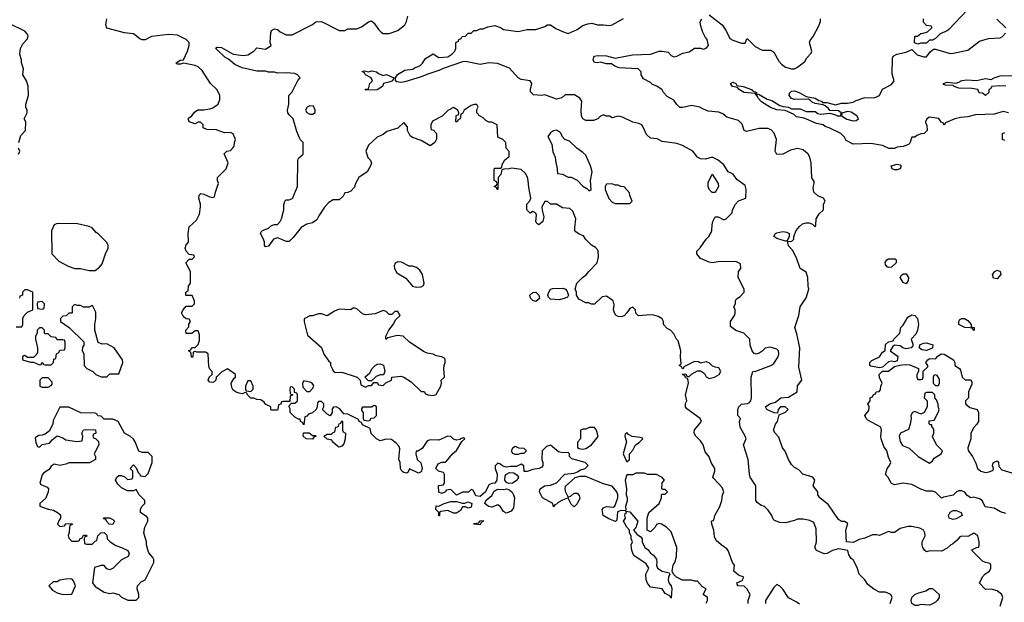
# Model space of a CAD drawing. Header units: inches. Extents: x 2380053 to 2584298, y 380219 to 546618.
# Tile 186 of 256: x 2438656 to 2445359, y 494058 to 498025. Entities that reach past the tile are written whole.
import ezdxf

# ---------------------------------------------------------------- set-up
doc = ezdxf.new("R2010")
doc.units = ezdxf.units.IN
doc.header["$MEASUREMENT"] = 0
doc.layers.add('C4439', color=7, linetype='Continuous')
doc.layers.add('C4449', color=7, linetype='Continuous')

msp = doc.modelspace()

# ---------------------------------------------------------------- linework, layer by layer
at = {"layer": 'C4439', "color": 2}
for points, elevation in [([(2440000, 497548), (2439999, 497550), (2439954, 497590), (2439898.9, 497678.9), (2439870, 497704), (2439850, 497713.2), (2439771.6, 497728.4), (2439750, 497722), (2439730, 497722), (2439718, 497730), (2439748, 497750), (2439770, 497752), (2439799, 497810), (2439808.7, 497850), (2439808.7, 497870), (2439788.7, 497890), (2439730, 497919.3), (2439670, 497925.2), (2439554, 497910), (2439510, 497888.7), (2439490, 497888), (2439474.6, 497894.6), (2439430, 497928), (2439370, 497935.3), (2439248.4, 497968.4), (2439242, 497990), (2439249.2, 498030)], 70), ([(2438649.2, 497190), (2438663.7, 497236.3), (2438695.3, 497270), (2438698, 497330), (2438686, 497350), (2438708, 497390), (2438708, 497410), (2438698, 497430), (2438698, 497450), (2438715.3, 497510), (2438713.6, 497573.6), (2438702, 497610), (2438678, 497650), (2438682, 497690), (2438668.7, 497731.3), (2438668.7, 497748.7), (2438658, 497790), (2438662, 497830), (2438678, 497862), (2438710, 497894), (2438714.6, 497914.6), (2438708, 497930), (2438690, 497948), (2438590, 497998)], 74), ([(2440000, 497820.6), (2439988, 497832), (2440000, 497837.1)], 66), ([(2440000, 497272.7), (2439994.6, 497274.6), (2439930, 497278), (2439906, 497290), (2439906, 497310), (2439887.3, 497327.3), (2439870, 497328), (2439850, 497315.3), (2439809.2, 497330), (2439802, 497350), (2439804.7, 497355.3), (2439828, 497370), (2439845.2, 497394.8), (2439869.1, 497410.9), (2439910, 497411.3), (2439950, 497418), (2439970, 497424.7), (2440000, 497444.7)], 70), ([(2438648, 497110), (2438658, 497130), (2438648, 497150)], 74), ([(2440000, 495596.1), (2439994, 495590), (2439992, 495570), (2439979.8, 495560.2), (2439970, 495555.3), (2439950, 495558), (2439938, 495570), (2439946, 495590), (2439966, 495610), (2439966, 495630), (2439950, 495646), (2439943.1, 495663.1), (2439938, 495750), (2439920.4, 495760.4), (2439862, 495762), (2439850, 495766), (2439838, 495762), (2439834, 495730), (2439830, 495726), (2439826, 495730), (2439822, 495762), (2439810, 495766), (2439808.4, 495771.6), (2439822, 495778), (2439827.3, 495792.7), (2439850, 495794), (2439870, 495814), (2439880.4, 495839.6), (2439880.4, 495880.4), (2439870, 495906), (2439850, 495906), (2439827.3, 495887.3), (2439788.9, 495888.9), (2439788, 495910), (2439807.3, 495932.7), (2439808.4, 495951.6), (2439818, 495970), (2439810, 495986), (2439788.4, 495988.4), (2439778, 495998), (2439766, 496010), (2439758, 496030), (2439768, 496050), (2439790, 496074), (2439830, 496074), (2439846, 496090), (2439846, 496110), (2439830, 496146), (2439790, 496146), (2439786, 496150), (2439786, 496170), (2439802, 496178), (2439806, 496210), (2439818, 496230), (2439818, 496310), (2439786, 496370), (2439810, 496394), (2439830, 496394), (2439846, 496410), (2439842, 496422), (2439810, 496426), (2439789.1, 496449.1), (2439782, 496470), (2439788.4, 496491.6), (2439806, 496510), (2439802, 496570), (2439810, 496614), (2439860.4, 496659.6), (2439879.3, 496700.7), (2439886.6, 496750), (2439886, 496770), (2439875.3, 496810), (2439878, 496830), (2439890, 496842), (2439910, 496838), (2439950, 496818), (2439966, 496814), (2439982, 496818), (2439988, 496850), (2440000, 496884.8)], 70), ([(2438632.7, 495932.7), (2438670, 495934), (2438678, 495950), (2438678, 495990), (2438686, 496010), (2438710, 496034), (2438746, 496050), (2438746, 496170), (2438710, 496186), (2438690, 496186), (2438674, 496170), (2438674, 496150), (2438658, 496142), (2438654, 496130)], 74)]:
    msp.add_lwpolyline(points, dxfattribs=dict(at, elevation=elevation))
at = {"layer": 'C4439', "color": 2, "elevation": 74}
for points in [[(2438910, 496638), (2438891.6, 496628.4), (2438871.6, 496588.4), (2438874, 496430), (2438922, 496382), (2438987.1, 496347.1), (2439031.1, 496331.1), (2439070.9, 496330.9), (2439130, 496318), (2439170, 496318), (2439200.2, 496339.8), (2439216.5, 496363.5), (2439239, 496430), (2439258, 496470), (2439258, 496490), (2439248, 496510), (2439190, 496568), (2439176.4, 496576.4), (2439148.4, 496608.4), (2439130, 496618), (2439050, 496635.3)], [(2438810, 496106), (2438778, 496102), (2438774, 496090), (2438778, 496058), (2438810, 496054), (2438822, 496058), (2438826, 496090)], [(2439030, 496086), (2439014, 496070), (2439014, 496030), (2439010, 496026), (2438990, 496026), (2438971.6, 496008.4), (2438950, 496006), (2438934, 495990), (2438934, 495970), (2438992, 495930), (2439091.6, 495831.6), (2439092, 495810), (2439083.6, 495796.4), (2439082, 495770), (2439092, 495750), (2439094, 495670), (2439114, 495650), (2439154, 495630), (2439174, 495610), (2439190, 495602), (2439210, 495594), (2439250, 495594), (2439270, 495614), (2439330, 495614), (2439358, 495690), (2439355.3, 495710), (2439298, 495790), (2439250, 495818), (2439216.4, 495816.4), (2439190, 495826), (2439168, 495910), (2439168, 495950), (2439175.3, 495990), (2439173.6, 496033.6), (2439154.6, 496074.6), (2439150, 496078), (2439130, 496068), (2439090, 496068), (2439070, 496078), (2439050, 496078)], [(2438810, 495926), (2438790, 495926), (2438774, 495910), (2438774, 495890), (2438764.7, 495870), (2438764.7, 495850), (2438778, 495790), (2438778, 495762), (2438772.7, 495747.3), (2438750, 495726), (2438710, 495726), (2438690, 495738), (2438683.6, 495736.4), (2438674, 495730), (2438674, 495710), (2438730, 495694), (2438750, 495694), (2438790, 495674), (2438802, 495678), (2438810, 495694), (2438818, 495678), (2438830, 495674), (2438870, 495674), (2438886, 495690), (2438887.3, 495712.7), (2438902, 495718), (2438906, 495750), (2438922, 495758), (2438930, 495774), (2438962, 495778), (2438966, 495790), (2438966, 495830), (2438962, 495842), (2438950, 495846), (2438910, 495846), (2438902, 495862), (2438870, 495866), (2438850, 495886), (2438830, 495886), (2438826, 495890), (2438826, 495910)], [(2438850, 495586), (2438810, 495586), (2438794, 495570), (2438794, 495530), (2438810, 495522), (2438850, 495522), (2438870, 495534), (2438876.4, 495543.6), (2438876.4, 495556.4)], [(2438990, 495386), (2438930, 495386), (2438883.6, 495296.4), (2438882, 495270), (2438856.9, 495223.1), (2438830, 495202), (2438810, 495195.3), (2438785.4, 495194.6), (2438762, 495178), (2438765.4, 495145.4), (2438778, 495118), (2438790, 495114), (2438808.4, 495131.6), (2438859, 495141), (2438876.4, 495163.6), (2438910, 495192), (2438950, 495178), (2438970, 495164.7), (2439046, 495154), (2439082, 495158), (2439086, 495190), (2439078, 495210), (2439090, 495232), (2439110, 495234), (2439172.7, 495232.7), (2439174, 495210), (2439158, 495202), (2439154, 495190), (2439158, 495178), (2439172.7, 495172.7), (2439192.7, 495152.7), (2439194, 495130), (2439162, 495070), (2439172, 495050), (2439172, 495030), (2439131.6, 495008.4), (2438990, 495008.7), (2438970, 494998), (2438930, 494988.7), (2438890, 494998), (2438870, 494986), (2438856.9, 494963.1), (2438819.6, 494940.4), (2438810, 494926), (2438792, 494870), (2438801, 494861), (2438842.8, 494842.8), (2438851, 494830), (2438850.8, 494810), (2438833.4, 494766.6), (2438792, 494730), (2438792.7, 494712.7), (2438850, 494691.3), (2438885.4, 494685.4), (2438914, 494670), (2438932.7, 494652.7), (2438934, 494630), (2438923.6, 494616.4), (2438914, 494590), (2438930, 494574), (2438962, 494578), (2438970, 494594), (2439012.7, 494592.7), (2439012.7, 494587.3), (2438998, 494582), (2438994, 494570), (2438992.7, 494532.7), (2438986.4, 494513.6), (2438990, 494494), (2439010, 494474), (2439050, 494474), (2439062, 494478), (2439066, 494490), (2439082, 494498), (2439090, 494514), (2439110, 494514), (2439112.7, 494507.3), (2439098, 494502), (2439094, 494490), (2439098, 494458), (2439110, 494454), (2439150, 494454), (2439170, 494474), (2439182, 494478), (2439188.4, 494511.6), (2439208, 494532), (2439230, 494534), (2439250, 494514), (2439252, 494490), (2439272, 494470), (2439310, 494444.7), (2439350, 494432), (2439392, 494410), (2439402, 494390), (2439394, 494370), (2439350, 494348), (2439292, 494290), (2439270, 494278), (2439250, 494286), (2439230, 494308), (2439210, 494308), (2439165.4, 494294.6), (2439151.3, 494190), (2439170, 494164.7), (2439230, 494126), (2439270, 494118), (2439290, 494122), (2439330, 494111.3), (2439350, 494092), (2439391.6, 494071.6), (2439450, 494072), (2439468, 494090), (2439468, 494110), (2439455.3, 494150), (2439459, 494170), (2439483.2, 494196.8), (2439510, 494212), (2439568, 494330), (2439568, 494350), (2439562, 494362), (2439534.6, 494394.6), (2439530, 494406), (2439519, 494450), (2439519, 494470), (2439502, 494530), (2439508.7, 494570), (2439528, 494610), (2439528, 494630), (2439520.4, 494640.4), (2439478, 494670), (2439478, 494690), (2439488, 494710), (2439508, 494730), (2439508, 494750), (2439468.9, 494788.9), (2439450, 494826), (2439430, 494818), (2439390, 494818), (2439350, 494838), (2439323.1, 494863.1), (2439308, 494890), (2439318, 494910), (2439330, 494922), (2439350, 494922), (2439374, 494910), (2439390, 494894), (2439422, 494898), (2439426, 494910), (2439426, 494950), (2439408, 494970), (2439430, 494994), (2439450, 494974), (2439462, 494942), (2439474, 494930), (2439478, 494918), (2439510, 494914), (2439530, 494934), (2439558, 495010), (2439558, 495050), (2439530, 495078), (2439490, 495078), (2439467.3, 495087.3), (2439442, 495150), (2439430, 495168), (2439410, 495188), (2439368.9, 495208.9), (2439326, 495290), (2439290, 495306), (2439230, 495306), (2439210, 495326), (2439187.3, 495327.3), (2439182, 495342), (2439170, 495346), (2439072.7, 495347.3)], [(2439290, 494588), (2439266, 494590), (2439246, 494610), (2439242, 494622), (2439230, 494626), (2439227.3, 494632.7), (2439267.3, 494632.7), (2439290, 494622), (2439302, 494610)], [(2439010, 494218), (2438970, 494215.3), (2438930, 494208), (2438910, 494198), (2438883.6, 494196.4), (2438854, 494170), (2438879.6, 494139.6), (2438910, 494122), (2438950, 494111.3), (2439010, 494114), (2439035.3, 494170), (2439023.1, 494203.1)]]:
    msp.add_lwpolyline(points, close=True, dxfattribs=at)
at = {"layer": 'C4449', "color": 2}
for points, elevation in [([(2445104.7, 498090), (2444981.4, 497958.6), (2444970, 497949.2), (2444922, 497930), (2444890, 497898), (2444870, 497886), (2444850, 497886), (2444830, 497866), (2444790, 497866), (2444770, 497858), (2444747.3, 497867.3), (2444750, 497912), (2444767.3, 497912.7), (2444790, 497932), (2444807.3, 497932.7), (2444836.4, 497943.6), (2444866, 497970), (2444862, 497982), (2444830, 497986), (2444808.4, 498008.4), (2444808.4, 498031.6)], 54), ([(2440000, 497837.1), (2440002, 497838), (2440030, 497836.3), (2440110, 497790.6), (2440177.5, 497782.5), (2440210, 497785.5), (2440249, 497810), (2440270, 497834), (2440330, 497824.9), (2440368, 497850), (2440362, 497870), (2440364.7, 497935.3), (2440370, 497952), (2440390, 497962), (2440410, 497958), (2440430, 497942), (2440470, 497922), (2440510, 497922), (2440650, 497992), (2440671.6, 498011.6), (2440710, 498012), (2440830, 497952), (2440870, 497952), (2440890, 497962), (2440950, 497962), (2440983.1, 497976.9), (2441030, 498011.3), (2441050, 498018), (2441070, 498002), (2441098, 497958), (2441118, 497938), (2441130, 497931), (2441170, 497930.8), (2441230, 497951), (2441277.2, 497990), (2441290, 498012), (2441299.3, 498050)], 66), ([(2444582, 494050), (2444595.3, 494090), (2444586, 494110), (2444550, 494128), (2444510, 494128), (2444470, 494148), (2444430, 494178), (2444408.7, 494210), (2444369.5, 494249.5), (2444356, 494296), (2444330, 494346), (2444316.4, 494356.4), (2444300.2, 494380.2), (2444293.2, 494410), (2444230, 494421.1), (2444190, 494411.1), (2444150.3, 494389.7), (2444131.9, 494388.1), (2444079, 494410), (2444068.7, 494430), (2444081.2, 494470), (2444078.6, 494558.6), (2444062, 494602), (2444034.6, 494614.6), (2443990, 494624), (2443950, 494624), (2443930, 494614), (2443870, 494598), (2443830, 494602), (2443794, 494614), (2443784, 494624), (2443775.3, 494650), (2443750, 494686), (2443726, 494710), (2443700.2, 494720.2), (2443676.4, 494736.4), (2443668, 494750), (2443668, 494850), (2443629.3, 494909.3), (2443624, 494930), (2443615.3, 495030), (2443584, 495130), (2443602, 495170), (2443595.3, 495190), (2443561.2, 495250), (2443555.3, 495290), (2443562, 495310), (2443544, 495330), (2443543.6, 495370), (2443551.8, 495390), (2443570, 495408.2), (2443610, 495410.8), (2443622.7, 495417.3), (2443633.2, 495430), (2443637.2, 495450), (2443635.3, 495590), (2443646, 495630), (2443667.3, 495632.7), (2443770, 495671.3), (2443790, 495684.7), (2443819, 495730), (2443824, 495750), (2443822, 495770), (2443810, 495782), (2443764.5, 495795.5), (2443730, 495788.7), (2443710, 495768), (2443690, 495755.3), (2443670, 495748.7), (2443654.6, 495754.6), (2443642, 495770), (2443628.7, 495810), (2443626, 495850), (2443586, 495890), (2443530, 495909), (2443495.3, 495935.3), (2443495.3, 495970), (2443522, 496010), (2443526, 496026), (2443526, 496050), (2443518, 496070), (2443528, 496090), (2443528, 496110), (2443536.4, 496123.6), (2443560.4, 496139.6), (2443588, 496170), (2443588, 496190), (2443546, 496270), (2443548, 496310), (2443566, 496330), (2443562, 496362), (2443530, 496378), (2443410, 496377.2), (2443370, 496369), (2443350, 496373.2), (2443290, 496398), (2443266, 496430), (2443266, 496450), (2443288.4, 496471.6), (2443328.9, 496531.1), (2443348, 496550), (2443363.1, 496576.9), (2443368.7, 496590), (2443368.9, 496628.9), (2443374, 496650), (2443390, 496682), (2443410, 496682), (2443450, 496662), (2443466, 496670), (2443506, 496710), (2443508, 496730), (2443528, 496770), (2443550, 496792), (2443598, 496810), (2443601.2, 496870), (2443595.5, 496895.5), (2443538, 496938), (2443512.5, 496972.5), (2443479, 496990), (2443450, 497038), (2443410, 497068), (2443370, 497088), (2443323.6, 497076.4), (2443290, 497078), (2443268.9, 497088.9), (2443238, 497130), (2443168.9, 497168.9), (2443130, 497182), (2443030, 497195.3), (2442994.6, 497214.6), (2442950, 497219), (2442922.9, 497242.9), (2442898.6, 497298.6), (2442890, 497308.7), (2442870, 497318), (2442830, 497328), (2442760.4, 497360.4), (2442730, 497368), (2442690, 497358), (2442670, 497368), (2442648.9, 497368.9), (2442630, 497378), (2442610, 497368), (2442590.9, 497349.1), (2442561, 497339), (2442510, 497339.6), (2442489.7, 497349.7), (2442480.9, 497370), (2442478, 497410), (2442482, 497470), (2442468, 497490), (2442432.9, 497512.9), (2442370, 497513.2), (2442346.8, 497493.2), (2442310, 497485.2), (2442230, 497514), (2442210, 497509.2), (2442153.6, 497513.6), (2442134, 497534), (2442133.2, 497550), (2442142, 497590), (2442130, 497608), (2442070, 497619), (2442050, 497629), (2441990, 497695.3), (2441907.5, 497727.5), (2441848.7, 497731.3), (2441790, 497721.2), (2441690, 497739.7), (2441670, 497737.6), (2441545.1, 497694.9), (2441510, 497678.4), (2441427.1, 497652.9), (2441390, 497635.6), (2441277, 497603), (2441250, 497597.6), (2441222.9, 497602.9), (2441214, 497610), (2441213.2, 497630), (2441227.7, 497652.3), (2441278.4, 497681.6), (2441331.1, 497688.9), (2441342.7, 497697.3), (2441379, 497710), (2441399, 497730), (2441419, 497761), (2441470, 497792), (2441510, 497766.8), (2441570, 497772), (2441598, 497790), (2441618, 497810), (2441626, 497830), (2441626, 497870), (2441642, 497878), (2441646, 497890), (2441662, 497898), (2441668.4, 497911.6), (2441690, 497914), (2441710, 497934), (2441730, 497934), (2441748.4, 497951.6), (2441767.3, 497952.7), (2441790, 497962), (2441810, 497962), (2441843.1, 497976.9), (2441890, 497984.7), (2441930, 497971.3), (2441950, 497958), (2442050, 497944.7), (2442110, 497958), (2442170, 497958), (2442230, 497978), (2442250, 497991.3), (2442270, 497991.3), (2442306.4, 497966.4), (2442350, 497944.7), (2442390, 497932), (2442450, 497958), (2442490, 497984.7), (2442523.1, 497996.9), (2442550, 498001), (2442590, 497991), (2442630.8, 497990.8), (2442670, 497984.7), (2442690, 497991), (2442765.6, 498034.4)], 62), ([(2445329.3, 494030.7), (2445348.7, 494090), (2445342, 494110), (2445310, 494135.3), (2445270, 494148), (2445230, 494146), (2445188.7, 494188.7), (2445210, 494232), (2445228.9, 494251.1), (2445258, 494270), (2445266, 494290), (2445266, 494310), (2445262, 494322), (2445230, 494328), (2445210, 494338), (2445138, 494410), (2445142, 494418), (2445168.4, 494431.6), (2445186, 494434), (2445188, 494450), (2445188, 494470), (2445178, 494510), (2445150, 494528), (2445110, 494506), (2445070, 494508.7), (2445056.9, 494503.1), (2445038, 494482), (2445005.4, 494454.6), (2444994, 494450), (2444970, 494426), (2444930, 494406), (2444851.6, 494408.4), (2444830, 494402), (2444818, 494410), (2444804, 494430), (2444799, 494450), (2444799, 494470), (2444819.3, 494510), (2444818, 494530), (2444808.3, 494548.3), (2444783.3, 494563.3), (2444725.8, 494574.2), (2444705.1, 494574.9), (2444650, 494559.5), (2444610, 494532.3), (2444590, 494532.7), (2444570, 494540.9), (2444510, 494512.3), (2444490, 494518), (2444462, 494518), (2444410, 494494), (2444370, 494485.6), (2444330, 494465.4), (2444285.2, 494470), (2444279, 494550), (2444294, 494594), (2444270, 494608), (2444250, 494608.7), (2444230, 494622), (2444161.5, 494721.5), (2444102, 494770), (2444089, 494790), (2444088.7, 494810), (2444058, 494850), (2444068.7, 494890), (2444055.3, 494910), (2443988, 494930), (2443960.4, 494960.4), (2443930, 494975.3), (2443910, 494995.3), (2443889.5, 495029.5), (2443866.3, 495086.3), (2443849, 495110), (2443823.1, 495183.1), (2443798, 495210), (2443788, 495230), (2443802, 495270), (2443815.3, 495290), (2443826, 495334), (2443870, 495352), (2443888, 495370), (2443866, 495390), (2443834, 495390), (2443818, 495370), (2443814, 495346), (2443792, 495348), (2443742, 495370), (2443733.2, 495390), (2443762, 495410), (2443800.1, 495419.9), (2443837.2, 495450), (2443890, 495454.4), (2443949, 495490), (2443950, 495531.3), (2443981.2, 495570), (2443960.1, 495660.1), (2443966.6, 495790), (2443946.8, 495886.8), (2443932.3, 495930), (2443959, 496010), (2443969, 496070), (2444009.4, 496130.6), (2444029, 496190), (2444024, 496210), (2444022, 496270), (2444010, 496306), (2443969, 496330), (2443943.1, 496403.1), (2443916.4, 496456.4), (2443890, 496486), (2443882, 496518), (2443910, 496514), (2443926, 496530), (2443926, 496550), (2443942, 496590), (2443963.3, 496616.7), (2443985.8, 496634.2), (2444010, 496642), (2444030, 496641), (2444052, 496632), (2444070, 496614), (2444074.6, 496625.4), (2444077.2, 496670), (2444097.2, 496702.8), (2444128, 496730), (2444128.7, 496770), (2444138, 496790), (2444128, 496810), (2444090, 496826), (2444062, 496850), (2444058, 496882), (2444065.2, 496910), (2444063.1, 496923.1), (2444048.9, 496948.9), (2444044, 497050), (2444034, 497090), (2444024, 497110), (2443990, 497139), (2443950, 497149), (2443903.5, 497136.5), (2443850, 497108.7), (2443810, 497108), (2443798, 497130), (2443808.7, 497210), (2443792.9, 497252.9), (2443773.6, 497273.6), (2443750, 497284), (2443690, 497285.2), (2443603.1, 497263.1), (2443588, 497270), (2443573.2, 497313.2), (2443550, 497338), (2443470, 497362), (2443443.1, 497383.1), (2443414.6, 497394.6), (2443343.1, 497403.1), (2443310, 497415.3), (2443286, 497430), (2443230, 497442), (2443170, 497428), (2443150, 497428), (2443128.9, 497448.9), (2443110, 497478), (2443063.1, 497503.1), (2443038, 497530), (2443028.4, 497548.4), (2442993.6, 497573.6), (2442964.7, 497584.7), (2442950, 497598), (2442903.1, 497623.1), (2442886, 497650), (2442886, 497670), (2442866, 497690), (2442737.5, 497697.5), (2442707.9, 497707.9), (2442683.7, 497723.7), (2442650, 497724.7), (2442610, 497736), (2442590, 497732), (2442570, 497734.5), (2442558.7, 497750), (2442563.5, 497770), (2442570, 497776.5), (2442590, 497781.1), (2442650, 497778.7), (2442710, 497763.8), (2442827.1, 497787.1), (2442950, 497791.3), (2443010, 497811.3), (2443030, 497812), (2443070, 497804.7), (2443090, 497782), (2443110, 497771.3), (2443130, 497776), (2443170, 497798), (2443212.9, 497807.1), (2443250, 497832), (2443290, 497832), (2443310, 497824.7), (2443330, 497831.3), (2443344, 497850), (2443341.2, 497870), (2443336, 497890), (2443324.1, 497904.1), (2443305.1, 497945.1), (2443289.4, 497990), (2443289.3, 498010), (2443299, 498030)], 58), ([(2443350, 498058), (2443438, 497990), (2443464.7, 497950), (2443490, 497898), (2443510, 497886), (2443570, 497864.7), (2443593.6, 497866.4), (2443606, 497894), (2443610, 497894), (2443663, 497843), (2443710, 497818), (2443770, 497818.8), (2443790, 497804.7), (2443823.4, 497743.4), (2443842, 497722), (2443870, 497701), (2443910, 497690.8), (2443930, 497691), (2443950, 497701), (2444000.2, 497739.8), (2444014.6, 497765.4), (2444042.7, 497797.3), (2444049.2, 497810), (2444032.7, 497870), (2444036.5, 497883.5), (2444058, 497910), (2444096.4, 497983.6), (2444107.3, 498012.7), (2444108, 498030)], 58), ([(2445368, 497970), (2445308.4, 498028.4)], 54), ([(2445386, 497390), (2445350, 497399), (2445290, 497382), (2445163.1, 497376.9), (2445110, 497364.5), (2445060.9, 497359.1), (2445022, 497350), (2444974, 497330), (2444958, 497322), (2444950, 497306), (2444942, 497322), (2444930, 497326), (2444912.9, 497352.9), (2444850, 497362), (2444832, 497350), (2444822, 497330), (2444822, 497322), (2444832, 497308), (2444834, 497270), (2444814, 497250), (2444792.7, 497247.3), (2444763.6, 497236.4), (2444750, 497226), (2444730, 497226), (2444716, 497184), (2444705.4, 497174.6), (2444670, 497162), (2444630, 497158), (2444610, 497148), (2444571.6, 497148.4), (2444530, 497168), (2444450, 497182), (2444330, 497178), (2444283.1, 497203.1), (2444270, 497226), (2444246, 497250), (2444166, 497290), (2444138, 497298), (2444126, 497310), (2444079.3, 497319.3), (2443995.8, 497355.8), (2443944.4, 497364.4), (2443922.4, 497382.4), (2443866, 497406), (2443810, 497411.6), (2443766.9, 497426.9), (2443706.4, 497466.4), (2443682, 497490), (2443679.6, 497499.6), (2443662, 497522), (2443588.7, 497530), (2443554, 497550), (2443542.7, 497562.7), (2443509.3, 497570), (2443494, 497590), (2443510, 497600.7), (2443530.8, 497590), (2443538, 497578), (2443582, 497570), (2443638, 497550), (2443642.8, 497542.8), (2443670.8, 497530), (2443672.7, 497512.7), (2443682, 497518), (2443690, 497516.3), (2443744.6, 497484.6), (2443776, 497476), (2443830, 497441.6), (2443853.9, 497433.9), (2443890.3, 497430.3), (2443910, 497417.3), (2443970, 497419), (2444010, 497399.5), (2444070, 497399.3), (2444090, 497386), (2444110, 497382.6), (2444170, 497387.7), (2444210, 497378), (2444222, 497370), (2444246, 497370), (2444248.7, 497390), (2444230, 497404), (2444170, 497406), (2444161.2, 497421.2), (2444139.3, 497439.3), (2444125.6, 497445.6), (2444070, 497455.3), (2444050, 497464), (2444038, 497478), (2444024.7, 497484.7), (2443930, 497482.7), (2443910, 497489.4), (2443894, 497510), (2443895.3, 497524.7), (2443910, 497538), (2443930, 497541), (2443962, 497530), (2444010, 497502), (2444072, 497490), (2444095.3, 497475.3), (2444114, 497470), (2444122, 497462), (2444150, 497461), (2444210, 497444.7), (2444250, 497456), (2444290, 497456), (2444330, 497462.8), (2444350, 497476), (2444410, 497494.8), (2444472.7, 497492.7), (2444508, 497510), (2444530, 497552), (2444590, 497584.7), (2444608.7, 497610), (2444594.6, 497654.6), (2444596.4, 497763.6), (2444603.1, 497776.9), (2444626, 497790), (2444690, 497804.7), (2444730, 497822), (2444766.4, 497786.4), (2444810, 497772), (2444830, 497772), (2444853.6, 497806.4), (2444876.4, 497823.6), (2444890, 497824.7), (2444990, 497794.8), (2445010, 497797.3), (2445110, 497818), (2445190, 497878), (2445250, 497898), (2445330, 497902), (2445346, 497910), (2445367.3, 497932.7)], 54), ([(2443615.3, 494050), (2443615.3, 494070), (2443628, 494110), (2443608.4, 494148.4), (2443588, 494168), (2443546, 494170), (2443540.4, 494180.4), (2443538, 494190), (2443574.6, 494205.4), (2443586, 494230), (2443550, 494242), (2443518, 494270), (2443522, 494310), (2443509.2, 494329.2), (2443479, 494410), (2443470, 494422), (2443430, 494448.7), (2443398, 494478), (2443384.7, 494504.7), (2443382, 494550), (2443368, 494590), (2443366, 494610), (2443382, 494618), (2443388, 494650), (2443421.2, 494710), (2443436, 494750), (2443441.2, 494790), (2443449, 494810), (2443438.6, 494838.6), (2443380.2, 494900.2), (2443375.3, 494910), (2443388.7, 494950), (2443388, 494970), (2443362, 495010), (2443348.9, 495048.9), (2443322, 495082), (2443308.7, 495130), (2443290, 495158), (2443258, 495190), (2443248, 495210), (2443250, 495232), (2443298, 495290), (2443288.7, 495310), (2443196.4, 495376.4), (2443188, 495390), (2443188.9, 495411.1), (2443198, 495430), (2443188.7, 495470), (2443208, 495550), (2443207.3, 495567.3), (2443202, 495582), (2443190, 495586), (2443182, 495602), (2443170, 495606), (2443168, 495612), (2443190, 495614), (2443198, 495598), (2443210, 495594), (2443228.4, 495611.6), (2443270, 495634), (2443290, 495634), (2443316.9, 495616.9), (2443330, 495594), (2443350, 495582), (2443386, 495590), (2443418, 495610), (2443428, 495630), (2443414.6, 495654.6), (2443390, 495658), (2443370, 495668), (2443350, 495688), (2443330, 495695.3), (2443290, 495686), (2443276.4, 495696.4), (2443250, 495698), (2443178, 495662), (2443172.7, 495647.3), (2443167.3, 495647.3), (2443162, 495662), (2443146, 495670), (2443158, 495682), (2443154, 495730), (2443157.2, 495770), (2443139, 495839), (2443126, 495850), (2443110, 495886), (2443086, 495910), (2443063.1, 495923.1), (2443038, 495950), (2443038, 495970), (2443028.4, 495988.4), (2443003.1, 496003.1), (2442973.6, 496013.6), (2442950, 496015.3), (2442868.4, 496008.4), (2442850, 496026), (2442848, 496050), (2442830, 496068), (2442810, 496059), (2442790, 496028), (2442770, 496008), (2442750, 496002), (2442730, 496005.2), (2442713.6, 496013.6), (2442704, 496030), (2442699, 496050), (2442703.1, 496083.1), (2442695.3, 496110), (2442650, 496142), (2442622, 496138), (2442570, 496088), (2442548.9, 496088.9), (2442530, 496098), (2442510, 496098), (2442463.1, 496123.1), (2442446, 496150), (2442446, 496170), (2442438, 496190), (2442448.7, 496230), (2442488, 496270), (2442515.3, 496290), (2442530, 496311.3), (2442586, 496370), (2442595.3, 496410), (2442593.6, 496453.6), (2442574.6, 496474.6), (2442548, 496490), (2442508.9, 496528.9), (2442494, 496554), (2442464.7, 496564.7), (2442441.2, 496581.2), (2442435.3, 496590), (2442434, 496610), (2442442, 496670), (2442422, 496722), (2442400.2, 496740.2), (2442350, 496744), (2442310, 496768), (2442270, 496768.7), (2442250, 496788), (2442230, 496788), (2442211.3, 496750), (2442211.6, 496728.4), (2442223.5, 496683.5), (2442217.3, 496650), (2442190, 496629.3), (2442177.2, 496637.2), (2442169.2, 496650), (2442174.6, 496694.6), (2442168.4, 496708.4), (2442150, 496718), (2442130, 496708), (2442108.7, 496730), (2442108.7, 496770), (2442129.3, 496790.7), (2442135.1, 496810), (2442121.6, 496881.6), (2442118.4, 496930), (2442113, 496953), (2442098.3, 496978.3), (2442070, 497005.2), (2442006, 497014), (2441989, 497009), (2441952, 497008), (2441938, 497002), (2441932, 496970), (2441914, 496950), (2441911.1, 496868.9), (2441906, 496870), (2441902, 496882), (2441886, 496890), (2441902, 496898), (2441906, 496910), (2441902, 496922), (2441886, 496930), (2441886, 497010), (2441890, 497014), (2441930, 497014), (2441938, 497022), (2441940.4, 497039.6), (2441958, 497070), (2441987.3, 497092.7), (2441987.3, 497127.3), (2441968, 497150), (2441966, 497190), (2441946, 497210), (2441910, 497226), (2441906, 497310), (2441870, 497328), (2441850, 497328), (2441830, 497338), (2441810, 497358), (2441786, 497370), (2441768, 497390), (2441768.4, 497411.6), (2441778, 497430), (2441767.3, 497447.3), (2441750, 497448), (2441730, 497442), (2441682, 497410), (2441670, 497386), (2441658, 497382), (2441654, 497350), (2441638, 497342), (2441634, 497330), (2441626, 497330), (2441627.3, 497367.3), (2441630, 497374), (2441642, 497378), (2441646, 497390), (2441638, 497410), (2441610, 497428), (2441570, 497408), (2441532.7, 497367.3), (2441465.4, 497334.6), (2441454, 497310), (2441454, 497290), (2441458, 497278), (2441472.7, 497272.7), (2441494, 497250), (2441492.7, 497212.7), (2441482, 497190), (2441450, 497166), (2441390, 497202), (2441330, 497222), (2441313.6, 497233.6), (2441295.3, 497270), (2441295.3, 497295.3), (2441270, 497326), (2441230, 497286), (2441155.3, 497264.7), (2441130, 497244), (2441090, 497225.2), (2441031, 497170), (2441011.3, 497130), (2441026.4, 497086.4), (2441042, 497070), (2441051, 497051), (2441044.7, 497030), (2441022, 496990), (2440964.7, 496950), (2440942, 496910), (2440935.3, 496884.7), (2440910, 496858), (2440890, 496848), (2440870, 496846), (2440856.9, 496823.1), (2440830, 496798), (2440790, 496798), (2440759.6, 496780.4), (2440730, 496748), (2440691.3, 496690), (2440678, 496662), (2440650, 496642), (2440610, 496634), (2440572, 496610), (2440518, 496542), (2440490, 496515.3), (2440470, 496514), (2440430, 496534), (2440410, 496539), (2440384.7, 496530), (2440350, 496482), (2440330, 496478), (2440322, 496490), (2440322, 496510), (2440315.3, 496530), (2440295.3, 496570), (2440300.2, 496579.8), (2440309.3, 496590.7), (2440350, 496604.7), (2440370, 496624.7), (2440390, 496631.3), (2440410, 496631.3), (2440428.7, 496650), (2440439, 496670), (2440454, 496730), (2440454.6, 496765.4), (2440462, 496790), (2440470, 496798), (2440490, 496798), (2440512.9, 496807.1), (2440548, 496890), (2440548.7, 497070), (2440556.4, 497083.6), (2440586, 497110), (2440586, 497190), (2440567.3, 497207.3), (2440560.4, 497220.4), (2440543.1, 497263.1), (2440518, 497350), (2440490, 497378), (2440482, 497390), (2440478, 497410), (2440488, 497450), (2440488, 497510), (2440510, 497534), (2440548.4, 497611.6), (2440566, 497630), (2440546, 497650), (2440530, 497658), (2440470, 497664), (2440410, 497662), (2440390, 497668.7), (2440350, 497668.7), (2440330, 497675.3), (2440270, 497675.3), (2440170, 497697.2), (2440120.5, 497720.5), (2440076.9, 497756.9), (2440053.2, 497770), (2440000, 497820.6)], 66), ([(2445370, 497571.5), (2445325.8, 497574.2), (2445274, 497570), (2445264.7, 497555.3), (2445254, 497550), (2445254, 497530), (2445230, 497508), (2445210, 497526), (2445187.3, 497527.3), (2445178, 497550), (2445136.6, 497556.6), (2445050, 497559.6), (2445018, 497570), (2445010, 497578), (2444959, 497579), (2444944.7, 497584.7), (2444944, 497590), (2444970, 497599.1), (2445030, 497593.4), (2445050, 497599.1), (2445068.8, 497611.2), (2445103.3, 497616.7), (2445170, 497611.6), (2445230, 497623.7), (2445270, 497618.8), (2445289.6, 497630.4), (2445330, 497643.1), (2445414.3, 497645.7)], 50), ([(2440000, 497444.7), (2440008, 497450), (2440018, 497482), (2440019, 497510), (2440000, 497548)], 70), ([(2440000, 496884.8), (2440008.7, 496910), (2440002, 496930), (2440002, 496950), (2440062, 497010), (2440075.3, 497050), (2440048.9, 497111.1), (2440066, 497130), (2440090, 497134), (2440110, 497154), (2440116.4, 497163.6), (2440118, 497190), (2440126, 497210), (2440108.4, 497248.4), (2440090, 497258), (2440050, 497255.3), (2440000, 497272.7)], 70), ([(2445362, 497202), (2445346, 497210), (2445346, 497250), (2445362, 497258)], 54), ([(2445370, 494661.6), (2445333.7, 494673.7), (2445290, 494698), (2445228.4, 494708.4), (2445208, 494750), (2445190, 494762), (2445150, 494774), (2445130, 494768.7), (2445105.6, 494785.6), (2445090, 494808), (2445070, 494818), (2445050, 494818), (2445034, 494810), (2445010, 494788), (2444945.4, 494774.6), (2444930, 494766), (2444890, 494808.7), (2444870, 494814), (2444830, 494814), (2444790, 494829.2), (2444730, 494861.2), (2444670, 494869), (2444610, 494858), (2444590, 494868), (2444568.4, 494908.4), (2444548.9, 494928.9), (2444562, 494970), (2444578, 494990), (2444586, 495010), (2444570, 495046), (2444559, 495090), (2444538, 495118), (2444519.3, 495170), (2444517.2, 495190), (2444522, 495230), (2444518, 495250), (2444430, 495298), (2444418, 495310), (2444408.7, 495330), (2444436.4, 495363.6), (2444438, 495390), (2444428.7, 495410), (2444446, 495430), (2444446, 495450), (2444462, 495458), (2444467.3, 495472.7), (2444482, 495478), (2444486, 495490), (2444507.3, 495492.7), (2444516.4, 495503.6), (2444518, 495530), (2444526, 495550), (2444508.9, 495588.9), (2444506, 495610), (2444528.7, 495631.3), (2444570, 495630.8), (2444610, 495664), (2444646.6, 495673.4), (2444682.7, 495677.3), (2444714.3, 495674.3), (2444774, 495650), (2444774, 495630), (2444762, 495610), (2444762, 495590), (2444770, 495574), (2444790, 495574), (2444802, 495578), (2444806, 495590), (2444807.3, 495632.7), (2444838, 495662), (2444838, 495670), (2444824, 495690), (2444837.2, 495710), (2444850, 495719.1), (2444890, 495714.8), (2444906, 495734), (2444929.6, 495750.4), (2444950, 495748), (2445012, 495710), (2445022, 495690), (2445022, 495670), (2445054, 495650), (2445059.6, 495639.6), (2445071.6, 495591.6), (2445092.7, 495572.7), (2445130, 495572), (2445136.9, 495556.9), (2445136.9, 495543.1), (2445114, 495490), (2445114, 495450), (2445094, 495430), (2445094, 495410), (2445123.6, 495383.6), (2445174, 495370), (2445182, 495350), (2445182, 495290), (2445172, 495270), (2445151.1, 495248.9), (2445131.3, 495210), (2445131.3, 495170), (2445111.3, 495110), (2445111.6, 495091.6), (2445142, 495050), (2445165.4, 495005.4), (2445176, 494970), (2445198, 494950), (2445230, 494941), (2445254.6, 494945.4), (2445282, 494958), (2445286, 494970), (2445278, 494990), (2445280.4, 494999.6), (2445286, 495010), (2445310, 495022), (2445318, 495010), (2445322, 494982), (2445341, 494961), (2445431.6, 494931.6)], 54), ([(2443328.4, 494051.6), (2443338, 494070), (2443338, 494090), (2443308, 494110), (2443328, 494150), (2443304.1, 494164.1), (2443270, 494202), (2443250, 494202), (2443228.9, 494208.9), (2443168.9, 494208.9), (2443126, 494230), (2443106, 494250), (2443098, 494270), (2443104, 494310), (2443115.3, 494330), (2443128, 494370), (2443128.7, 494430), (2443090, 494538), (2443058, 494570), (2443026, 494590), (2443010, 494594), (2442991.6, 494588.4), (2442982, 494570), (2442950, 494538), (2442928, 494550), (2442928, 494630), (2442938, 494670), (2443008, 494730), (2443026, 494770), (2443026, 494790), (2443030, 494794), (2443050, 494794), (2443066, 494810), (2443050, 494826), (2443030, 494826), (2443028, 494830), (2443028.9, 494871.1), (2443046, 494890), (2443028.4, 494908.4), (2442990, 494928), (2442930, 494928), (2442910, 494938), (2442850, 494938), (2442830, 494926), (2442790, 494926), (2442778, 494890), (2442786, 494830), (2442784.7, 494790), (2442791, 494770), (2442790.9, 494749.1), (2442781, 494710), (2442782, 494690), (2442779.6, 494680.4), (2442750, 494682), (2442725.4, 494674.6), (2442722, 494618), (2442710.9, 494609.1), (2442665.6, 494625.6), (2442628, 494650), (2442622, 494690), (2442630, 494702), (2442650, 494711.3), (2442695.3, 494704.7), (2442708.4, 494711.6), (2442728.7, 494770), (2442728.7, 494790), (2442722, 494810), (2442690, 494848.7), (2442630, 494864), (2442510, 494914), (2442470, 494915.3), (2442434, 494906), (2442370, 494846), (2442366.4, 494833.6), (2442370, 494814), (2442390, 494774), (2442410, 494782), (2442430, 494802), (2442450, 494802), (2442465.4, 494785.4), (2442470, 494768), (2442450, 494728), (2442431.1, 494708.9), (2442410, 494726), (2442390, 494766), (2442386, 494766), (2442350, 494754), (2442322, 494738), (2442310, 494726), (2442298, 494722), (2442290, 494708), (2442286, 494730), (2442215.3, 494770), (2442195.3, 494810), (2442198, 494830), (2442229.2, 494850.8), (2442270, 494856), (2442309.3, 494870.7), (2442366, 494930), (2442430, 494938), (2442454, 494946), (2442470, 494958), (2442506, 494970), (2442526, 494990), (2442506, 495010), (2442414.6, 495034.6), (2442398, 495050), (2442398, 495070), (2442390, 495078), (2442350, 495075.3), (2442322.7, 495082.7), (2442270, 495128), (2442242, 495118), (2442212, 495090), (2442211.3, 495030), (2442218, 495010), (2442218, 494990), (2442210, 494978), (2442191.1, 494968.9), (2442150, 494962), (2442110, 494948), (2442090, 494948), (2442087.3, 494987.3), (2442070, 494998), (2442036.9, 494983.1), (2441996.9, 494983.1), (2441970, 494978), (2441944, 494984), (2441930, 494998), (2441910, 495006), (2441892.7, 494987.3), (2441892, 494970), (2441906, 494930), (2441904.7, 494890), (2441890, 494868.7), (2441870, 494868), (2441850, 494858), (2441826, 494810), (2441790, 494778), (2441762, 494782), (2441742, 494822), (2441730, 494826), (2441711.6, 494808.4), (2441670, 494808), (2441630, 494788), (2441590, 494826), (2441558, 494822), (2441554, 494810), (2441530, 494798), (2441508.4, 494808.4), (2441506, 494850), (2441510, 494854), (2441542, 494858), (2441547.3, 494872.7), (2441547.3, 494927.3), (2441542, 494942), (2441506, 494950), (2441488, 494970), (2441498, 494990), (2441510, 495002), (2441530, 495012), (2441550, 495012), (2441560.4, 495019.6), (2441602, 495070), (2441629.1, 495090.9), (2441666, 495154), (2441686, 495170), (2441678, 495178), (2441654, 495170), (2441654, 495166), (2441630, 495162), (2441610, 495168.7), (2441590, 495188), (2441570, 495188.7), (2441510, 495161.2), (2441450, 495165.2), (2441439.8, 495160.2), (2441428.1, 495151.9), (2441394.9, 495105.1), (2441366, 495086), (2441354, 495086), (2441352, 495070), (2441362, 495030), (2441387.1, 495007.1), (2441396, 494970), (2441390, 494946), (2441370, 494938), (2441310, 494966), (2441298, 494942), (2441290, 494938), (2441270, 494942), (2441258, 494950), (2441248, 494970), (2441246, 495010), (2441238, 495030), (2441243.1, 495103.1), (2441239, 495119), (2441220.4, 495140.4), (2441187.3, 495167.3), (2441150, 495168), (2441110, 495158), (2441086, 495170), (2441048.4, 495208.4), (2441042, 495242), (2440990, 495266), (2440982, 495282), (2440966, 495290), (2440962, 495302), (2440890, 495338), (2440862, 495342), (2440835.3, 495375.3), (2440810, 495388), (2440792.7, 495387.3), (2440783.6, 495376.4), (2440782, 495350), (2440770, 495328), (2440750, 495338), (2440718, 495370), (2440726, 495390), (2440726, 495410), (2440710, 495426), (2440690, 495426), (2440683.6, 495416.4), (2440682, 495390), (2440674, 495370), (2440650, 495348.7), (2440622, 495338), (2440610, 495326), (2440598, 495322), (2440590, 495266), (2440582, 495282), (2440568.4, 495288.4), (2440566, 495306), (2440554, 495306), (2440530, 495318), (2440498, 495350), (2440496.4, 495376.4), (2440487.3, 495392.7), (2440506, 495414), (2440530, 495414), (2440546, 495430), (2440546, 495470), (2440542, 495482), (2440526, 495486), (2440526, 495510), (2440510, 495526), (2440498, 495522), (2440494, 495510), (2440498, 495478), (2440514, 495474), (2440512.7, 495467.3), (2440498, 495462), (2440494, 495426), (2440450, 495426), (2440438, 495422), (2440432.7, 495407.3), (2440418, 495402), (2440414, 495370), (2440410, 495366), (2440370, 495366), (2440366, 495370), (2440366, 495390), (2440330, 495408), (2440320.4, 495420.4), (2440296.4, 495436.4), (2440270, 495438), (2440250, 495448), (2440230, 495448), (2440206, 495470), (2440202, 495482), (2440190, 495486), (2440170, 495478), (2440150, 495482), (2440129, 495489), (2440110, 495502), (2440100.2, 495520.2), (2440095.3, 495550), (2440116.4, 495583.6), (2440126, 495590), (2440126, 495610), (2440070, 495648), (2440031.6, 495628.4), (2440000, 495596.1)], 70), ([(2443964.7, 494044.7), (2443942, 494062), (2443890, 494088.7), (2443850, 494148), (2443830, 494168), (2443810, 494178), (2443790, 494158), (2443732, 494070), (2443732, 494050)], 66)]:
    msp.add_lwpolyline(points, dxfattribs=dict(at, elevation=elevation))
for points, elevation in [([(2441130, 497644.7), (2441152.2, 497652.2), (2441202, 497630), (2441194, 497610), (2441178.5, 497601.5), (2441132, 497590), (2441126, 497570), (2441090, 497547.3), (2441010, 497546), (2441010, 497552), (2441030, 497554), (2441039, 497590), (2441058, 497610), (2441048.7, 497630), (2441010, 497649.2), (2441004, 497664), (2440988, 497672), (2441004, 497676), (2441030, 497670.8), (2441050, 497678), (2441064.5, 497675.5), (2441084.7, 497670), (2441098.5, 497658.5)], 62), ([(2440630, 497438), (2440614, 497430), (2440602, 497410), (2440610, 497394), (2440630, 497382), (2440650, 497382), (2440667.3, 497392.7), (2440668, 497410), (2440655.3, 497435.3)], 66), ([(2444290, 497399.3), (2444252, 497388), (2444251.3, 497370), (2444286.9, 497346.9), (2444330, 497336.5), (2444350, 497339.3), (2444366, 497350), (2444355.1, 497370), (2444316.6, 497396.6)], 54), ([(2442310, 497274), (2442290, 497268), (2442270, 497255.3), (2442252, 497230), (2442277.3, 497177.3), (2442285.4, 497125.4), (2442302, 497090), (2442304.7, 497050), (2442312.7, 497027.3), (2442318, 496978), (2442350, 496974), (2442390, 496952), (2442410, 496952), (2442450, 496932), (2442490, 496891.3), (2442516, 496876), (2442530, 496862), (2442538, 496862), (2442546, 496870), (2442540.9, 496930), (2442552.3, 496990), (2442542, 497030), (2442510, 497102), (2442490, 497122), (2442449.3, 497149.3), (2442398.6, 497198.6), (2442368, 497210), (2442349.1, 497229.1), (2442342, 497250), (2442330, 497262)], 66), ([(2444610, 497002.7), (2444595.3, 497010), (2444589, 497030), (2444630, 497041), (2444650, 497038), (2444656, 497030), (2444650, 497009.2), (2444630, 497002.7)], 54), ([(2443390, 496848), (2443368.9, 496848.9), (2443349.1, 496869.1), (2443342, 496890), (2443343.1, 496916.9), (2443370, 496974), (2443410.5, 496910.5), (2443414, 496890)], 62), ([(2442690, 496908), (2442650, 496906), (2442642, 496890), (2442642, 496870), (2442667.1, 496807.1), (2442690, 496782), (2442710, 496774), (2442810, 496774), (2442826, 496790), (2442808.4, 496828.4), (2442807.3, 496847.3), (2442770, 496886), (2442748.4, 496888.4), (2442730, 496898), (2442710, 496898)], 66), ([(2443870, 496518), (2443810, 496535.3), (2443788.7, 496550), (2443802, 496570), (2443810, 496574), (2443850, 496582.8), (2443878.8, 496578.8), (2443894, 496570), (2443894, 496550), (2443879.6, 496520.4)], 58), ([(2444570, 496337.2), (2444562, 496342), (2444550, 496358), (2444547.5, 496372.5), (2444559, 496390), (2444570, 496397.3), (2444616, 496396), (2444622, 496390), (2444622, 496370), (2444590, 496339)], 54), ([(2441230, 496375.3), (2441211.6, 496368.4), (2441206, 496350), (2441206.8, 496330), (2441222.5, 496302.5), (2441284.1, 496264.1), (2441330, 496210.8), (2441356.5, 496203.5), (2441390, 496206), (2441404.7, 496215.3), (2441409.2, 496230.8), (2441398, 496290), (2441380.2, 496320.2), (2441358, 496338), (2441330, 496346), (2441306.6, 496346.6), (2441254.6, 496374.6)], 70), ([(2444690, 496226), (2444670, 496235.3), (2444649.5, 496269.5), (2444656.5, 496283.5), (2444670, 496294.8), (2444690, 496294.8), (2444706.8, 496270), (2444704.7, 496250)], 54), ([(2445310, 496261.2), (2445286, 496266), (2445279, 496290), (2445294, 496310), (2445310, 496319.1), (2445330.5, 496310.5), (2445334, 496290)], 54), ([(2442330, 496117.2), (2442270, 496122.7), (2442255.5, 496135.5), (2442252.3, 496150), (2442257, 496170), (2442269.5, 496190.5), (2442284.8, 496195.2), (2442356.4, 496196.4), (2442371.3, 496190), (2442379.8, 496179.8), (2442392, 496150), (2442384.7, 496135.3), (2442370, 496128.7)], 66), ([(2442170, 496106), (2442150, 496112.7), (2442132.7, 496130), (2442129.5, 496150), (2442150, 496167.7), (2442170.4, 496170.4), (2442190.7, 496150), (2442193.4, 496126.6)], 66), ([(2440930, 496062), (2440908.4, 496048.4), (2440830, 496053.2), (2440799.8, 496040.2), (2440750, 496008.7), (2440710, 496022), (2440690, 496022), (2440650, 496008), (2440630, 496008), (2440592, 495988), (2440591.6, 495968.4), (2440616, 495876), (2440710, 495792), (2440727.1, 495747.1), (2440759.6, 495699.6), (2440772, 495690), (2440772.7, 495672.7), (2440782, 495650), (2440790, 495634), (2440803.6, 495623.6), (2440850, 495624.7), (2440954, 495590), (2440974, 495570), (2440978, 495538), (2441010, 495522), (2441030, 495534), (2441050, 495534), (2441066, 495554), (2441090, 495554), (2441098, 495538), (2441130, 495534), (2441147.3, 495552.7), (2441186, 495570), (2441188.4, 495591.6), (2441250, 495598), (2441270, 495591.3), (2441319.8, 495559.8), (2441390, 495494), (2441410, 495494), (2441418, 495478), (2441434, 495470), (2441470, 495466), (2441490, 495472), (2441522, 495530), (2441528, 495550), (2441526, 495570), (2441548, 495592), (2441544, 495650), (2441545.2, 495670), (2441553.2, 495690), (2441552.7, 495712.7), (2441543.1, 495723.1), (2441529.2, 495729.2), (2441490, 495735.3), (2441470, 495748.7), (2441430, 495754), (2441410, 495764), (2441310, 495828.7), (2441266, 495870), (2441226.4, 495873.6), (2441162, 495858), (2441151, 495849), (2441148, 495850), (2441148, 495870), (2441168, 495910), (2441198, 495950), (2441216.4, 495983.6), (2441246, 496010), (2441230, 496038), (2441210, 496038), (2441190, 496018), (2441170, 496018), (2441150, 496038), (2441130, 496046), (2441076.9, 496023.1), (2441010, 496015.3), (2440990, 496022), (2440950, 496055.3)], 70), ([(2444690, 495782.9), (2444668.7, 495790), (2444650, 495804), (2444610, 495808), (2444599.6, 495800.4), (2444582, 495770), (2444630, 495737.3), (2444633.1, 495730), (2444630, 495702), (2444610, 495695.1), (2444590, 495700.9), (2444570, 495696), (2444530, 495659), (2444510, 495654), (2444450, 495666), (2444444, 495670), (2444444, 495690), (2444456.5, 495703.5), (2444508.7, 495730), (2444530, 495762), (2444547.3, 495772.7), (2444550, 495814), (2444570, 495832), (2444602, 495838), (2444606, 495850), (2444648.4, 495891.6), (2444654, 495930), (2444670, 495946), (2444701.2, 495998.8), (2444730, 496016), (2444750, 496011.3), (2444767.3, 495990), (2444774.8, 495950), (2444768, 495910), (2444757.1, 495882.9), (2444724.7, 495850), (2444738, 495810), (2444735.3, 495804.7), (2444724.7, 495790)], 54), ([(2445150, 495906), (2445142, 495922), (2445128, 495928), (2445089.1, 495929.1), (2445048.9, 495948.9), (2445048, 495970), (2445056.4, 495983.6), (2445068.4, 495991.6), (2445088.4, 495991.6), (2445110, 495978), (2445132, 495950), (2445134, 495934), (2445154, 495930), (2445154, 495910)], 54), ([(2444830, 495772.3), (2444798, 495778), (2444779, 495790), (2444786, 495814), (2444810, 495822.8), (2444830, 495824), (2444871, 495811), (2444870, 495789.3)], 54), ([(2441030, 495566), (2441006, 495590), (2441040.4, 495619.6), (2441055.3, 495650), (2441075.3, 495670), (2441090, 495678.8), (2441110, 495681), (2441133.4, 495673.4), (2441142, 495630), (2441132.7, 495607.3), (2441110, 495606), (2441083.6, 495596.4), (2441050, 495566)], 70), ([(2444890, 495606), (2444878, 495602), (2444874, 495590), (2444874, 495550), (2444890, 495534), (2444910, 495534), (2444918, 495550), (2444916.4, 495576.4), (2444902, 495602)], 54), ([(2440230, 495566), (2440210, 495566), (2440194, 495530), (2440194, 495510), (2440198, 495498), (2440230, 495494), (2440246, 495510), (2440246, 495530)], 70), ([(2440590, 495566), (2440582, 495550), (2440583.6, 495523.6), (2440610, 495494), (2440630, 495494), (2440650, 495514), (2440658, 495530), (2440656.4, 495536.4), (2440646, 495550), (2440630, 495558)], 70), ([(2444870, 495486), (2444830, 495486), (2444818, 495482), (2444814, 495450), (2444834, 495430), (2444834, 495390), (2444814, 495350), (2444790, 495338), (2444750, 495358), (2444734, 495350), (2444722, 495330), (2444724.7, 495310), (2444718.8, 495270), (2444705.4, 495234.6), (2444651.3, 495210), (2444642.8, 495190), (2444650, 495154), (2444665.4, 495125.4), (2444710, 495107.3), (2444771.3, 495050), (2444850, 495006), (2444870, 495022), (2444881.2, 495038.8), (2444928, 495070), (2444938, 495090), (2444898, 495130), (2444870, 495186), (2444878, 495210), (2444878, 495238), (2444866, 495254), (2444866, 495266), (2444854, 495266), (2444847.3, 495272.7), (2444847.3, 495292.7), (2444882, 495298), (2444910, 495354), (2444915.3, 495370), (2444907.3, 495392.7), (2444907.3, 495407.3), (2444896.4, 495436.4), (2444886, 495450), (2444886, 495470)], 54), ([(2441070, 495398), (2441050, 495386), (2440990, 495386), (2440983.6, 495376.4), (2440983.6, 495363.6), (2440994, 495350), (2440994, 495310), (2440998, 495298), (2441030, 495294), (2441042, 495298), (2441047.3, 495312.7), (2441070, 495314), (2441086, 495330), (2441086, 495390), (2441076.4, 495396.4)], 70), ([(2440830, 495115.3), (2440820.2, 495120.2), (2440786, 495150), (2440782, 495162), (2440748.4, 495168.4), (2440726, 495190), (2440750, 495202), (2440778, 495202), (2440790, 495214), (2440802, 495218), (2440808, 495250), (2440826, 495254), (2440830, 495274), (2440842, 495278), (2440850, 495294), (2440854, 495290), (2440854, 495230), (2440858, 495218), (2440874, 495210), (2440872, 495170), (2440862, 495138), (2440850, 495122)], 70), ([(2440650, 495194), (2440670, 495194), (2440674, 495190), (2440658, 495182), (2440650, 495168.7), (2440606, 495170), (2440586, 495190), (2440587.3, 495212.7), (2440627.3, 495212.7)], 70), ([(2442531.6, 495248.4), (2442510, 495238), (2442490, 495238), (2442474, 495230), (2442474, 495170), (2442452.7, 495147.3), (2442452.7, 495112.7), (2442465.4, 495105.4), (2442490, 495101), (2442510, 495106), (2442548, 495130), (2442594, 495186), (2442582, 495230), (2442570, 495248)], 70), ([(2442790, 495215.3), (2442778, 495202), (2442776, 495190), (2442786.8, 495150), (2442764.7, 495070), (2442790, 495014), (2442806, 495030), (2442806, 495070), (2442830, 495094), (2442848.9, 495131.1), (2442873.6, 495146.4), (2442898, 495170), (2442896.4, 495176.4), (2442880.4, 495180.4), (2442826, 495186), (2442800.9, 495200.9)], 70), ([(2442030, 495118), (2442023.6, 495116.4), (2442010, 495106), (2442002, 495090), (2442010, 495074), (2442026.4, 495066.4), (2442050, 495066), (2442070, 495074), (2442090, 495074), (2442106, 495090), (2442090, 495106), (2442052.7, 495107.3)], 70), ([(2441986, 494866), (2441970, 494874), (2441959.3, 494890), (2441961.5, 494918.5), (2441969.1, 494930.9), (2441990, 494942.8), (2442018.8, 494938.8), (2442042.8, 494922.8), (2442051.1, 494911.1), (2442042.8, 494890), (2442010, 494869.3)], 70), ([(2441970, 494666), (2441950, 494675.3), (2441930, 494708), (2441910, 494722), (2441870, 494705.2), (2441848, 494710), (2441822, 494730), (2441829, 494751), (2441870, 494784.7), (2441886.3, 494813.7), (2441897.5, 494822.5), (2441910, 494827.7), (2441950, 494826.7), (2441970, 494831), (2441986.6, 494826.6), (2442008.6, 494808.6), (2442018, 494790), (2442024, 494770), (2442018, 494702), (2442001, 494679)], 70), ([(2441670, 494732), (2441687.3, 494732.7), (2441710, 494742), (2441734, 494730), (2441730, 494706), (2441710, 494698), (2441690, 494708.7), (2441670, 494708), (2441655.9, 494684.1), (2441630, 494666), (2441610, 494665.2), (2441570, 494684), (2441523.6, 494676.4), (2441514, 494670), (2441514, 494646), (2441510, 494646), (2441508.7, 494668.7), (2441488, 494690), (2441490, 494714), (2441510, 494712), (2441546, 494730), (2441590, 494744.7), (2441630, 494744.7)], 70), ([(2443090, 494086), (2443082, 494102), (2443050, 494118), (2443028.9, 494148.9), (2442950, 494162), (2442929.1, 494189.1), (2442921.2, 494210), (2442919, 494250), (2442938, 494290), (2442920.4, 494320.4), (2442837.2, 494377.2), (2442822, 494410), (2442818, 494450), (2442828, 494470), (2442818, 494490), (2442818, 494510), (2442808, 494530), (2442808, 494550), (2442789.1, 494569.1), (2442766, 494610), (2442779, 494630), (2442775.3, 494650), (2442778, 494662), (2442786, 494670), (2442782, 494678), (2442810, 494674), (2442864.7, 494610), (2442850, 494566), (2442834, 494550), (2442859.6, 494519.6), (2442883.6, 494503.6), (2442894, 494490), (2442894, 494470), (2442912, 494430), (2442934.4, 494414.4), (2442950, 494392), (2442970, 494378), (2442990.5, 494350.5), (2442994, 494330), (2442991, 494310), (2442998, 494290), (2443030, 494271), (2443078, 494258), (2443082, 494250), (2443072, 494230), (2443071.3, 494210), (2443076, 494190), (2443091, 494170), (2443096, 494150)], 70), ([(2445010, 494621.6), (2444982.7, 494630), (2444978, 494650), (2444990, 494670.8), (2445010, 494682), (2445030, 494683), (2445064.7, 494670), (2445071.3, 494650), (2445030, 494626)], 54), ([(2441790, 494586), (2441746, 494590), (2441750, 494594), (2441782, 494598), (2441790, 494612), (2441810, 494614), (2441814, 494610), (2441798, 494602)], 70), ([(2444850, 494038), (2444790, 494042), (2444770, 494035.3), (2444750, 494035.3), (2444729.2, 494050), (2444725.2, 494070), (2444729.3, 494090), (2444748.7, 494110), (2444770, 494121), (2444824.7, 494135.3), (2444850, 494151.3), (2444870, 494152), (2444914, 494110), (2444914, 494090), (2444902, 494070), (2444890, 494058), (2444870, 494048)], 58)]:
    msp.add_lwpolyline(points, close=True, dxfattribs=dict(at, elevation=elevation))

doc.saveas('drawing.dxf')
